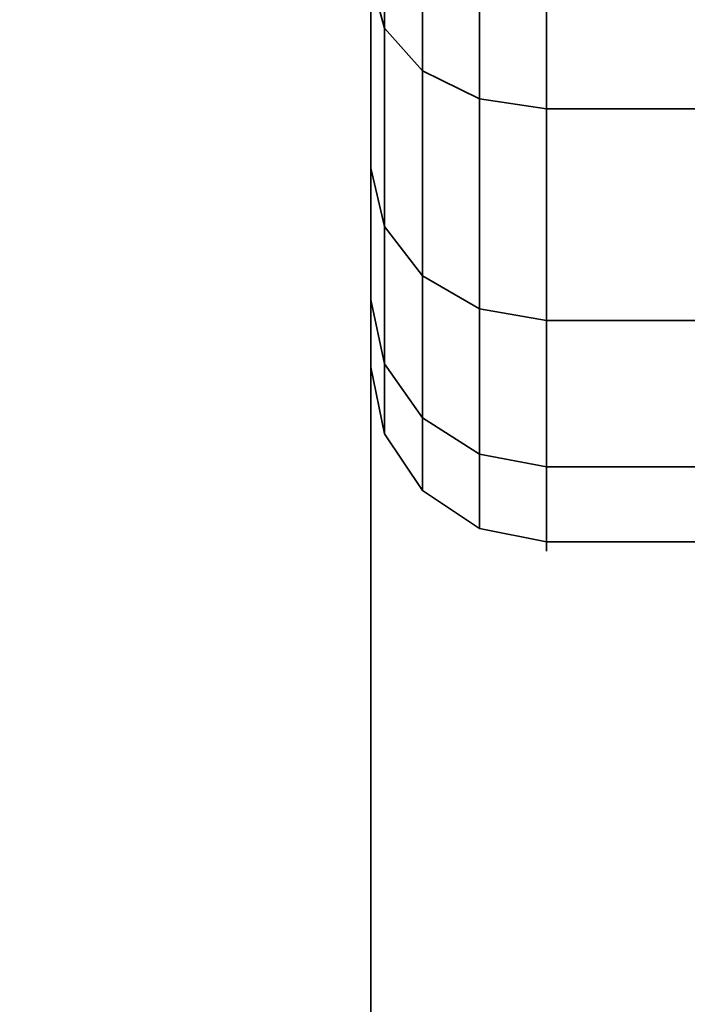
# Model space of a CAD drawing. Header units: millimetres. Extents: x -603 to 3703, y -120 to 249.
# Tile 192 of 256: x 411.5 to 413.4, y -38.19 to -35.39. Entities that reach past the tile are written whole.
import ezdxf

# ---------------------------------------------------------------- set-up
doc = ezdxf.new("R2010")
doc.units = ezdxf.units.MM
doc.layers.add('151', color=7, linetype='Continuous', true_color=0xffffff)

# ---------------------------------------------------------------- blocks, each defined once
blk = doc.blocks.new('UG_SURFACE_029')
at = {"layer": '151', "color": 18, "linetype": 'Continuous', "lineweight": 35}
for points in [[(412.5, -33.55, 1721.3153), (412.5, -34.5863, 1720.4403), (412.5, -35.8105, 1721.8)], [(412.5, -33.55, 1726.6847), (412.5, -35.1, 1724), (412.5, -36.1846, 1725.3597), (412.5, -35.2698, 1726.9442)], [(412.5, -35.8105, 1721.8), (412.5, -36.3759, 1723.5401), (412.5, -35.1, 1724), (412.5, -33.55, 1721.3153)], [(412.5, -33.7896, 1728.0196), (412.5, -35.2698, 1726.9442), (412.5381, -35.412, 1727.0722), (412.5381, -33.8675, 1728.1944)], [(412.5381, -33.8675, 1728.1944), (412.5381, -35.412, 1727.0722), (412.6464, -35.5326, 1727.1807), (412.6464, -33.9334, 1728.3425)], [(412.6464, -33.9334, 1728.3425), (412.6464, -35.5326, 1727.1807), (412.8087, -35.6131, 1727.2533), (412.8087, -33.9775, 1728.4416)], [(412.8087, -33.9775, 1728.4416), (412.8087, -35.6131, 1727.2533), (413, -35.6414, 1727.2787), (413, -33.993, 1728.4764)], [(413, -35.6414, 1727.2787), (418, -35.6414, 1727.2787), (418, -33.993, 1728.4764), (413, -33.993, 1728.4764)], [(412.5, -35.8105, 1721.8), (412.5, -34.5863, 1720.4403), (412.5381, -34.6987, 1720.2855), (412.5381, -35.9762, 1721.7044)], [(412.5381, -35.9762, 1721.7044), (412.5381, -34.6987, 1720.2855), (412.6464, -34.7941, 1720.1543), (412.6464, -36.1167, 1721.6232)], [(412.6464, -36.1167, 1721.6232), (412.6464, -34.7941, 1720.1543), (412.8087, -34.8578, 1720.0667), (412.8087, -36.2106, 1721.5691)], [(412.8087, -36.2106, 1721.5691), (412.8087, -34.8578, 1720.0667), (413, -34.8801, 1720.0358), (413, -36.2435, 1721.55)], [(413, -34.8801, 1720.0358), (418, -34.8801, 1720.0358), (418, -36.2435, 1721.55), (413, -36.2435, 1721.55)], [(412.5, -35.1, 1724), (412.5, -36.3759, 1723.5401), (412.5, -36.1846, 1725.3597)], [(412.5, -35.2698, 1726.9442), (412.5, -36.1846, 1725.3597), (412.5381, -36.3666, 1725.4188), (412.5381, -35.412, 1727.0722)], [(412.5381, -35.412, 1727.0722), (412.5381, -36.3666, 1725.4188), (412.6464, -36.5209, 1725.4689), (412.6464, -35.5326, 1727.1807)], [(412.6464, -35.5326, 1727.1807), (412.6464, -36.5209, 1725.4689), (412.8087, -36.624, 1725.5024), (412.8087, -35.6131, 1727.2533)], [(412.8087, -35.6131, 1727.2533), (412.8087, -36.624, 1725.5024), (413, -36.6602, 1725.5142), (413, -35.6414, 1727.2787)], [(413, -36.6602, 1725.5142), (418, -36.6602, 1725.5142), (418, -35.6414, 1727.2787), (413, -35.6414, 1727.2787)], [(412.5, -36.3759, 1723.5401), (412.5, -35.8105, 1721.8), (412.5381, -35.9762, 1721.7044), (412.5381, -36.5662, 1723.52)], [(412.5381, -36.5662, 1723.52), (412.5381, -35.9762, 1721.7044), (412.6464, -36.1167, 1721.6232), (412.6464, -36.7275, 1723.5031)], [(412.6464, -36.7275, 1723.5031), (412.6464, -36.1167, 1721.6232), (412.8087, -36.2106, 1721.5691), (412.8087, -36.8353, 1723.4918)], [(412.5, -36.1846, 1725.3597), (412.5, -36.3759, 1723.5401), (412.5381, -36.5662, 1723.52), (412.5381, -36.3666, 1725.4188)], [(412.8087, -36.8353, 1723.4918), (412.8087, -36.2106, 1721.5691), (413, -36.2435, 1721.55), (413, -36.8732, 1723.4879)], [(413, -36.2435, 1721.55), (418, -36.2435, 1721.55), (418, -36.8732, 1723.4879), (413, -36.8732, 1723.4879)], [(412.5381, -36.3666, 1725.4188), (412.5381, -36.5662, 1723.52), (412.6464, -36.7275, 1723.5031), (412.6464, -36.5209, 1725.4689)], [(412.6464, -36.5209, 1725.4689), (412.6464, -36.7275, 1723.5031), (412.8087, -36.8353, 1723.4918), (412.8087, -36.624, 1725.5024)], [(412.8087, -36.624, 1725.5024), (412.8087, -36.8353, 1723.4918), (413, -36.8732, 1723.4879), (413, -36.6602, 1725.5142)], [(413, -36.8732, 1723.4879), (418, -36.8732, 1723.4879), (418, -36.6602, 1725.5142), (413, -36.6602, 1725.5142)]]:
    blk.add_3dface(points, dxfattribs=at)
blk = doc.blocks.new('UG_SURFACE_030')
at = {"layer": '151', "color": 18, "linetype": 'Continuous', "lineweight": 35}
for points in [[(412.5, -33.55, 1838.6847), (412.5, -35.1, 1836), (412.5, -36.1846, 1837.3597), (412.5, -35.2698, 1838.9442)], [(412.5, -35.1, 1836), (412.5, -33.55, 1833.3154), (412.5, -34.5863, 1832.4404), (412.5, -35.8105, 1833.8)], [(412.5, -33.7896, 1840.0196), (412.5, -35.2698, 1838.9442), (412.5381, -35.412, 1839.0722), (412.5381, -33.8675, 1840.1943)], [(412.5381, -33.8675, 1840.1943), (412.5381, -35.412, 1839.0722), (412.6464, -35.5326, 1839.1807), (412.6464, -33.9334, 1840.3426)], [(412.6464, -33.9334, 1840.3426), (412.6464, -35.5326, 1839.1807), (412.8087, -35.6131, 1839.2533), (412.8087, -33.9775, 1840.4416)], [(412.8087, -33.9775, 1840.4416), (412.8087, -35.6131, 1839.2533), (413, -35.6414, 1839.2787), (413, -33.993, 1840.4764)], [(413, -35.6414, 1839.2787), (418, -35.6414, 1839.2787), (418, -33.993, 1840.4764), (413, -33.993, 1840.4764)], [(412.5, -35.8105, 1833.8), (412.5, -34.5863, 1832.4404), (412.5381, -34.6987, 1832.2855), (412.5381, -35.9762, 1833.7044)], [(412.5381, -35.9762, 1833.7044), (412.5381, -34.6987, 1832.2855), (412.6464, -34.7941, 1832.1543), (412.6464, -36.1167, 1833.6232)], [(412.6464, -36.1167, 1833.6232), (412.6464, -34.7941, 1832.1543), (412.8087, -34.8578, 1832.0667), (412.8087, -36.2106, 1833.569)], [(412.8087, -36.2106, 1833.569), (412.8087, -34.8578, 1832.0667), (413, -34.8801, 1832.0358), (413, -36.2435, 1833.55)], [(413, -34.8801, 1832.0358), (418, -34.8801, 1832.0358), (418, -36.2435, 1833.55), (413, -36.2435, 1833.55)], [(412.5, -35.1, 1836), (412.5, -36.3759, 1835.5401), (412.5, -36.1846, 1837.3597)], [(412.5, -35.8105, 1833.8), (412.5, -36.3759, 1835.5401), (412.5, -35.1, 1836)], [(412.5, -35.2698, 1838.9442), (412.5, -36.1846, 1837.3597), (412.5381, -36.3666, 1837.4188), (412.5381, -35.412, 1839.0722)], [(412.5381, -35.412, 1839.0722), (412.5381, -36.3666, 1837.4188), (412.6464, -36.5209, 1837.469), (412.6464, -35.5326, 1839.1807)], [(412.6464, -35.5326, 1839.1807), (412.6464, -36.5209, 1837.469), (412.8087, -36.624, 1837.5025), (412.8087, -35.6131, 1839.2533)], [(412.8087, -35.6131, 1839.2533), (412.8087, -36.624, 1837.5025), (413, -36.6602, 1837.5142), (413, -35.6414, 1839.2787)], [(413, -36.6602, 1837.5142), (418, -36.6602, 1837.5142), (418, -35.6414, 1839.2787), (413, -35.6414, 1839.2787)], [(412.5, -36.3759, 1835.5401), (412.5, -35.8105, 1833.8), (412.5381, -35.9762, 1833.7044), (412.5381, -36.5662, 1835.52)], [(412.5381, -36.5662, 1835.52), (412.5381, -35.9762, 1833.7044), (412.6464, -36.1167, 1833.6232), (412.6464, -36.7275, 1835.5031)], [(412.6464, -36.7275, 1835.5031), (412.6464, -36.1167, 1833.6232), (412.8087, -36.2106, 1833.569), (412.8087, -36.8353, 1835.4918)], [(412.5, -36.1846, 1837.3597), (412.5, -36.3759, 1835.5401), (412.5381, -36.5662, 1835.52), (412.5381, -36.3666, 1837.4188)], [(412.8087, -36.8353, 1835.4918), (412.8087, -36.2106, 1833.569), (413, -36.2435, 1833.55), (413, -36.8732, 1835.4878)], [(413, -36.2435, 1833.55), (418, -36.2435, 1833.55), (418, -36.8732, 1835.4878), (413, -36.8732, 1835.4878)], [(412.5381, -36.3666, 1837.4188), (412.5381, -36.5662, 1835.52), (412.6464, -36.7275, 1835.5031), (412.6464, -36.5209, 1837.469)], [(412.6464, -36.5209, 1837.469), (412.6464, -36.7275, 1835.5031), (412.8087, -36.8353, 1835.4918), (412.8087, -36.624, 1837.5025)], [(412.8087, -36.624, 1837.5025), (412.8087, -36.8353, 1835.4918), (413, -36.8732, 1835.4878), (413, -36.6602, 1837.5142)], [(413, -36.8732, 1835.4878), (418, -36.8732, 1835.4878), (418, -36.6602, 1837.5142), (413, -36.6602, 1837.5142)]]:
    blk.add_3dface(points, dxfattribs=at)
blk = doc.blocks.new('UG_SURFACE_041')
at = {"layer": '151', "color": 18, "linetype": 'Continuous', "lineweight": 35}
for points in [[(412.5, -35.1, 289), (412.5, -33.55, 286.3153), (412.5, -34.5863, 285.4403), (412.5, -35.8105, 286.8)], [(412.5, -36.1846, 290.3597), (412.5, -35.2698, 291.9442), (412.5, -33.55, 291.6847), (412.5, -35.1, 289)], [(412.5, -33.7896, 293.0196), (412.5, -35.2698, 291.9442), (412.5381, -35.412, 292.0722), (412.5381, -33.8675, 293.1944)], [(412.5381, -33.8675, 293.1944), (412.5381, -35.412, 292.0722), (412.6464, -35.5326, 292.1807), (412.6464, -33.9334, 293.3426)], [(412.6464, -33.9334, 293.3426), (412.6464, -35.5326, 292.1807), (412.8087, -35.6131, 292.2533), (412.8087, -33.9775, 293.4416)], [(412.8087, -33.9775, 293.4416), (412.8087, -35.6131, 292.2533), (413, -35.6414, 292.2787), (413, -33.993, 293.4764)], [(413, -35.6414, 292.2787), (418, -35.6414, 292.2787), (418, -33.993, 293.4764), (413, -33.993, 293.4764)], [(412.5, -35.8105, 286.8), (412.5, -34.5863, 285.4403), (412.5381, -34.6987, 285.2855), (412.5381, -35.9762, 286.7043)], [(412.5381, -35.9762, 286.7043), (412.5381, -34.6987, 285.2855), (412.6464, -34.7941, 285.1543), (412.6464, -36.1167, 286.6232)], [(412.6464, -36.1167, 286.6232), (412.6464, -34.7941, 285.1543), (412.8087, -34.8578, 285.0666), (412.8087, -36.2106, 286.569)], [(412.8087, -36.2106, 286.569), (412.8087, -34.8578, 285.0666), (413, -34.8801, 285.0358), (413, -36.2435, 286.55)], [(413, -34.8801, 285.0358), (418, -34.8801, 285.0358), (418, -36.2435, 286.55), (413, -36.2435, 286.55)], [(412.5, -35.1, 289), (412.5, -36.3759, 288.5401), (412.5, -36.1846, 290.3597)], [(412.5, -35.8105, 286.8), (412.5, -36.3759, 288.5401), (412.5, -35.1, 289)], [(412.5, -35.2698, 291.9442), (412.5, -36.1846, 290.3597), (412.5381, -36.3666, 290.4188), (412.5381, -35.412, 292.0722)], [(412.5381, -35.412, 292.0722), (412.5381, -36.3666, 290.4188), (412.6464, -36.5209, 290.4689), (412.6464, -35.5326, 292.1807)], [(412.6464, -35.5326, 292.1807), (412.6464, -36.5209, 290.4689), (412.8087, -36.624, 290.5024), (412.8087, -35.6131, 292.2533)], [(412.8087, -35.6131, 292.2533), (412.8087, -36.624, 290.5024), (413, -36.6602, 290.5142), (413, -35.6414, 292.2787)], [(413, -36.6602, 290.5142), (418, -36.6602, 290.5142), (418, -35.6414, 292.2787), (413, -35.6414, 292.2787)], [(412.5, -36.3759, 288.5401), (412.5, -35.8105, 286.8), (412.5381, -35.9762, 286.7043), (412.5381, -36.5662, 288.5201)], [(412.5381, -36.5662, 288.5201), (412.5381, -35.9762, 286.7043), (412.6464, -36.1167, 286.6232), (412.6464, -36.7275, 288.5031)], [(412.6464, -36.7275, 288.5031), (412.6464, -36.1167, 286.6232), (412.8087, -36.2106, 286.569), (412.8087, -36.8353, 288.4918)], [(412.5, -36.1846, 290.3597), (412.5, -36.3759, 288.5401), (412.5381, -36.5662, 288.5201), (412.5381, -36.3666, 290.4188)], [(412.8087, -36.8353, 288.4918), (412.8087, -36.2106, 286.569), (413, -36.2435, 286.55), (413, -36.8732, 288.4878)], [(413, -36.2435, 286.55), (418, -36.2435, 286.55), (418, -36.8732, 288.4878), (413, -36.8732, 288.4878)], [(412.5381, -36.3666, 290.4188), (412.5381, -36.5662, 288.5201), (412.6464, -36.7275, 288.5031), (412.6464, -36.5209, 290.4689)], [(412.6464, -36.5209, 290.4689), (412.6464, -36.7275, 288.5031), (412.8087, -36.8353, 288.4918), (412.8087, -36.624, 290.5024)], [(412.8087, -36.624, 290.5024), (412.8087, -36.8353, 288.4918), (413, -36.8732, 288.4878), (413, -36.6602, 290.5142)], [(413, -36.8732, 288.4878), (418, -36.8732, 288.4878), (418, -36.6602, 290.5142), (413, -36.6602, 290.5142)]]:
    blk.add_3dface(points, dxfattribs=at)
blk = doc.blocks.new('UG_SURFACE_042')
at = {"layer": '151', "color": 18, "linetype": 'Continuous', "lineweight": 35}
for points in [[(412.5, -36.1846, 402.3597), (412.5, -35.2698, 403.9442), (412.5, -33.55, 403.6847), (412.5, -35.1, 401)], [(412.5, -35.1, 401), (412.5, -33.55, 398.3153), (412.5, -34.5863, 397.4403), (412.5, -35.8105, 398.8)], [(412.5, -33.7896, 405.0196), (412.5, -35.2698, 403.9442), (412.5381, -35.412, 404.0722), (412.5381, -33.8675, 405.1944)], [(412.5381, -33.8675, 405.1944), (412.5381, -35.412, 404.0722), (412.6464, -35.5326, 404.1807), (412.6464, -33.9334, 405.3426)], [(412.6464, -33.9334, 405.3426), (412.6464, -35.5326, 404.1807), (412.8087, -35.6131, 404.2533), (412.8087, -33.9775, 405.4416)], [(412.8087, -33.9775, 405.4416), (412.8087, -35.6131, 404.2533), (413, -35.6414, 404.2787), (413, -33.993, 405.4764)], [(413, -35.6414, 404.2787), (418, -35.6414, 404.2787), (418, -33.993, 405.4764), (413, -33.993, 405.4764)], [(412.5, -35.8105, 398.8), (412.5, -34.5863, 397.4403), (412.5381, -34.6987, 397.2855), (412.5381, -35.9762, 398.7043)], [(412.5381, -35.9762, 398.7043), (412.5381, -34.6987, 397.2855), (412.6464, -34.7941, 397.1543), (412.6464, -36.1167, 398.6232)], [(412.6464, -36.1167, 398.6232), (412.6464, -34.7941, 397.1543), (412.8087, -34.8578, 397.0666), (412.8087, -36.2106, 398.569)], [(412.8087, -36.2106, 398.569), (412.8087, -34.8578, 397.0666), (413, -34.8801, 397.0358), (413, -36.2435, 398.55)], [(413, -34.8801, 397.0358), (418, -34.8801, 397.0358), (418, -36.2435, 398.55), (413, -36.2435, 398.55)], [(412.5, -35.1, 401), (412.5, -36.3759, 400.5401), (412.5, -36.1846, 402.3597)], [(412.5, -35.8105, 398.8), (412.5, -36.3759, 400.5401), (412.5, -35.1, 401)], [(412.5, -35.2698, 403.9442), (412.5, -36.1846, 402.3597), (412.5381, -36.3666, 402.4188), (412.5381, -35.412, 404.0722)], [(412.5381, -35.412, 404.0722), (412.5381, -36.3666, 402.4188), (412.6464, -36.5209, 402.4689), (412.6464, -35.5326, 404.1807)], [(412.6464, -35.5326, 404.1807), (412.6464, -36.5209, 402.4689), (412.8087, -36.624, 402.5024), (412.8087, -35.6131, 404.2533)], [(412.8087, -35.6131, 404.2533), (412.8087, -36.624, 402.5024), (413, -36.6602, 402.5142), (413, -35.6414, 404.2787)], [(413, -36.6602, 402.5142), (418, -36.6602, 402.5142), (418, -35.6414, 404.2787), (413, -35.6414, 404.2787)], [(412.5, -36.3759, 400.5401), (412.5, -35.8105, 398.8), (412.5381, -35.9762, 398.7043), (412.5381, -36.5662, 400.5201)], [(412.5381, -36.5662, 400.5201), (412.5381, -35.9762, 398.7043), (412.6464, -36.1167, 398.6232), (412.6464, -36.7275, 400.5031)], [(412.6464, -36.7275, 400.5031), (412.6464, -36.1167, 398.6232), (412.8087, -36.2106, 398.569), (412.8087, -36.8353, 400.4918)], [(412.5, -36.1846, 402.3597), (412.5, -36.3759, 400.5401), (412.5381, -36.5662, 400.5201), (412.5381, -36.3666, 402.4188)], [(412.8087, -36.8353, 400.4918), (412.8087, -36.2106, 398.569), (413, -36.2435, 398.55), (413, -36.8732, 400.4878)], [(413, -36.2435, 398.55), (418, -36.2435, 398.55), (418, -36.8732, 400.4878), (413, -36.8732, 400.4878)], [(412.5381, -36.3666, 402.4188), (412.5381, -36.5662, 400.5201), (412.6464, -36.7275, 400.5031), (412.6464, -36.5209, 402.4689)], [(412.6464, -36.5209, 402.4689), (412.6464, -36.7275, 400.5031), (412.8087, -36.8353, 400.4918), (412.8087, -36.624, 402.5024)], [(412.8087, -36.624, 402.5024), (412.8087, -36.8353, 400.4918), (413, -36.8732, 400.4878), (413, -36.6602, 402.5142)], [(413, -36.8732, 400.4878), (418, -36.8732, 400.4878), (418, -36.6602, 402.5142), (413, -36.6602, 402.5142)]]:
    blk.add_3dface(points, dxfattribs=at)
blk = doc.blocks.new('UG_SURFACE_078')
at = {"layer": '151', "color": 252, "linetype": 'Continuous', "lineweight": 35}
for points in [[(-414, -46.92, 2022.5), (414, -46.92, 2022.5), (414, 62.92, 2022.5), (-414, 62.92, 2022.5)], [(-412.5, -46.92, 2020.9999), (-412.5, 62.92, 2020.9999), (412.5, 62.92, 2020.9999), (412.5, -46.92, 2020.9999)], [(414, 62.92, 2022.5), (414, -46.92, 2022.5), (412.5, -46.92, 2020.9999), (412.5, 62.92, 2020.9999)], [(-467.5, -30, 2076), (-467.5, -46.92, 2076), (467.5, -46.92, 2076), (467.5, -30, 2076)], [(-466, -30, 2074.5001), (466, -30, 2074.5001), (466, -46.92, 2074.5001), (-466, -46.92, 2074.5001)]]:
    blk.add_3dface(points, dxfattribs=at)
blk = doc.blocks.new('UG_SURFACE_079')
at = {"layer": '151', "color": 252, "linetype": 'Continuous', "lineweight": 35}
for points in [[(412.5, 62.92, 2020.9999), (412.5, 62.92, -7), (412.5, -46.92, -7), (412.5, -46.92, 2020.9999)], [(412.5, -46.92, -7), (412.5, 62.92, -7), (414, 62.92, -7), (414, -46.92, -7)], [(414, -46.92, 2022.5), (414, 62.92, 2022.5), (412.5, 62.92, 2020.9999), (412.5, -46.92, 2020.9999)]]:
    blk.add_3dface(points, dxfattribs=at)

msp = doc.modelspace()

# ---------------------------------------------------------------- linework, layer by layer
at = {"layer": '151', "color": 252, "linetype": 'Continuous', "lineweight": -3, "true_color": 0x939598}
for p, q in [((412.5, -46.92, 2021), (412.5, 62.92, 2021)), ((412.5, -46.92, 2021), (412.5, 62.92, 2021)), ((412.5, -46.92, -7), (412.5, 62.92, -7))]:
    msp.add_line(p, q, dxfattribs=at)
at = {"layer": '151', "color": 252, "linetype": 'Continuous', "lineweight": -3, "true_color": 0x939598, "extrusion": (1, 0, 0)}
for centre, radius in [((-32, 1836, 413), 4.9), ((-32, 401, 413), 4.9), ((-32, 1724, 412.5), 4.4), ((-32, 289, 412.5), 4.4)]:
    msp.add_circle(centre, radius, dxfattribs=at)
at = {"layer": '151', "color": 252, "linetype": 'Continuous', "lineweight": -3, "true_color": 0x939598, "extrusion": (-1, 0, 0)}
for centre, radius in [((32, 1724, -413), 4.9), ((32, 289, -413), 4.9), ((32, 1836, -412.5), 4.4), ((32, 401, -412.5), 4.4)]:
    msp.add_circle(centre, radius, dxfattribs=at)

# ---------------------------------------------------------------- block references
at = {"layer": '151', "color": 252, "linetype": 'Continuous', "lineweight": -3, "true_color": 0x939598}
for name in ['UG_SURFACE_078', 'UG_SURFACE_079', 'UG_SURFACE_029', 'UG_SURFACE_030', 'UG_SURFACE_041', 'UG_SURFACE_042']:
    msp.add_blockref(name, (0, 0), dxfattribs=at)

doc.saveas('drawing.dxf')
